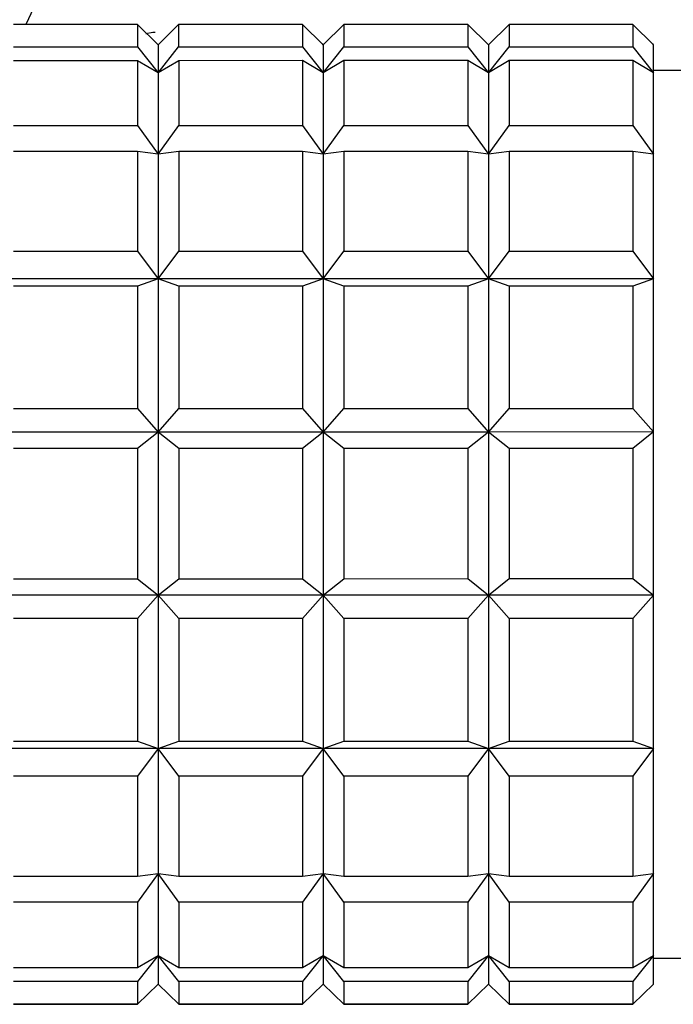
# Model space of a CAD drawing. Header units: inches. Extents: x 0.8 to 32, y -0.1 to 21.9.
# Tile 35 of 60: x 10.086 to 10.335, y 19.275 to 19.651. Entities that reach past the tile are written whole.
import ezdxf

# ---------------------------------------------------------------- set-up
doc = ezdxf.new("R2010")
doc.units = ezdxf.units.IN
doc.header["$MEASUREMENT"] = 0

msp = doc.modelspace()

# ---------------------------------------------------------------- linework, layer by layer
at = {"color": 7, "linetype": 'Continuous', "lineweight": 25}
for p, q in [((10.24036, 19.97544), (10.08814, 19.64901)), ((10.13066, 19.64902), (10.08341, 19.64901)), ((10.13853, 19.64129), (10.13066, 19.64902)), ((10.1464, 19.64902), (10.13853, 19.64129)), ((10.19365, 19.64902), (10.1464, 19.64902)), ((10.20152, 19.64129), (10.19365, 19.64902)), ((10.2094, 19.64902), (10.20152, 19.64129)), ((10.25664, 19.64902), (10.2094, 19.64902)), ((10.26452, 19.6413), (10.25664, 19.64902)), ((10.27239, 19.64902), (10.26452, 19.6413)), ((10.31963, 19.64903), (10.27239, 19.64902)), ((10.32751, 19.6413), (10.31963, 19.64903)), ((10.08341, 19.64047), (10.13066, 19.64047)), ((10.13066, 19.64047), (10.13853, 19.63059)), ((10.13853, 19.64129), (10.1382, 19.64161)), ((10.13853, 19.63059), (10.1464, 19.64048)), ((10.1464, 19.64048), (10.19365, 19.64048)), ((10.19365, 19.64048), (10.20152, 19.6306)), ((10.20152, 19.64129), (10.2012, 19.64162)), ((10.20152, 19.6306), (10.2094, 19.64048)), ((10.2094, 19.64048), (10.25664, 19.64048)), ((10.25664, 19.64048), (10.26452, 19.6306)), ((10.26452, 19.6413), (10.26419, 19.64162)), ((10.26452, 19.6306), (10.27239, 19.64048)), ((10.27239, 19.64048), (10.31963, 19.64049)), ((10.31963, 19.64049), (10.32751, 19.63061)), ((10.32751, 19.6413), (10.32718, 19.64163)), ((10.13066, 19.63522), (10.08341, 19.63522)), ((10.13853, 19.63059), (10.13066, 19.63522)), ((10.14641, 19.63522), (10.13853, 19.63059)), ((10.19365, 19.63523), (10.14641, 19.63522)), ((10.20152, 19.6306), (10.19365, 19.63523)), ((10.2094, 19.63523), (10.20152, 19.6306)), ((10.25664, 19.63523), (10.2094, 19.63523)), ((10.26452, 19.6306), (10.25664, 19.63523)), ((10.27239, 19.63523), (10.26452, 19.6306)), ((10.31963, 19.63523), (10.27239, 19.63523)), ((10.32751, 19.63061), (10.31963, 19.63523)), ((10.45349, 19.63146), (10.32751, 19.63146)), ((10.08341, 19.61045), (10.13066, 19.61045)), ((10.13066, 19.61045), (10.13853, 19.59959)), ((10.13853, 19.59959), (10.14641, 19.61045)), ((10.14641, 19.61045), (10.19365, 19.61046)), ((10.19365, 19.61046), (10.20153, 19.59959)), ((10.20153, 19.59959), (10.2094, 19.61046)), ((10.2094, 19.61046), (10.25664, 19.61046)), ((10.25664, 19.61046), (10.26452, 19.59959)), ((10.26452, 19.59959), (10.27239, 19.61046)), ((10.27239, 19.61046), (10.31963, 19.61046)), ((10.31963, 19.61046), (10.32751, 19.5996)), ((10.13066, 19.60056), (10.08342, 19.60055)), ((10.13853, 19.59959), (10.13066, 19.60056)), ((10.14641, 19.60056), (10.13853, 19.59959)), ((10.19365, 19.60056), (10.14641, 19.60056)), ((10.20153, 19.59959), (10.19365, 19.60056)), ((10.2094, 19.60056), (10.20153, 19.59959)), ((10.25664, 19.60056), (10.2094, 19.60056)), ((10.26452, 19.59959), (10.25664, 19.60056)), ((10.27239, 19.60056), (10.26452, 19.59959)), ((10.31964, 19.60057), (10.27239, 19.60056)), ((10.32751, 19.5996), (10.31964, 19.60057)), ((10.08342, 19.56254), (10.13066, 19.56254)), ((10.13066, 19.56254), (10.13854, 19.552)), ((10.13854, 19.552), (10.14641, 19.56254)), ((10.14641, 19.56254), (10.19365, 19.56255)), ((10.19365, 19.56255), (10.20153, 19.552)), ((10.20153, 19.552), (10.2094, 19.56255)), ((10.2094, 19.56255), (10.25665, 19.56255)), ((10.25665, 19.56255), (10.26452, 19.55201)), ((10.26452, 19.55201), (10.27239, 19.56255)), ((10.27239, 19.56255), (10.31964, 19.56255)), ((10.31964, 19.56255), (10.32751, 19.55201)), ((10.13854, 19.552), (10.07554, 19.552)), ((10.13854, 19.552), (10.13066, 19.54919)), ((10.14641, 19.5492), (10.13854, 19.552)), ((10.20153, 19.552), (10.13854, 19.552)), ((10.20153, 19.552), (10.19365, 19.5492)), ((10.26452, 19.55201), (10.20153, 19.552)), ((10.2094, 19.5492), (10.20153, 19.552)), ((10.26452, 19.55201), (10.25665, 19.5492)), ((10.27239, 19.5492), (10.26452, 19.55201)), ((10.32751, 19.55201), (10.26452, 19.55201)), ((10.32751, 19.55201), (10.31964, 19.54921)), ((10.13066, 19.54919), (10.08342, 19.54919)), ((10.19365, 19.5492), (10.14641, 19.5492)), ((10.25665, 19.5492), (10.2094, 19.5492)), ((10.31964, 19.54921), (10.27239, 19.5492)), ((10.08342, 19.50252), (10.13066, 19.50253)), ((10.13066, 19.50253), (10.13854, 19.49358)), ((10.13854, 19.49358), (10.14641, 19.50253)), ((10.14641, 19.50253), (10.19366, 19.50253)), ((10.19366, 19.50253), (10.20153, 19.49358)), ((10.20153, 19.49358), (10.2094, 19.50253)), ((10.2094, 19.50253), (10.25665, 19.50253)), ((10.25665, 19.50253), (10.26452, 19.49358)), ((10.26452, 19.49358), (10.2724, 19.50253)), ((10.2724, 19.50253), (10.31964, 19.50254)), ((10.31964, 19.50254), (10.32752, 19.49359)), ((10.13854, 19.49358), (10.07555, 19.49357)), ((10.13854, 19.49358), (10.13067, 19.48734)), ((10.14641, 19.48734), (10.13854, 19.49358)), ((10.20153, 19.49358), (10.13854, 19.49358)), ((10.20153, 19.49358), (10.19366, 19.48734)), ((10.20941, 19.48734), (10.20153, 19.49358)), ((10.26452, 19.49358), (10.20153, 19.49358)), ((10.26452, 19.49358), (10.25665, 19.48734)), ((10.32752, 19.49359), (10.26452, 19.49358)), ((10.2724, 19.48734), (10.26452, 19.49358)), ((10.32752, 19.49359), (10.31964, 19.48735)), ((10.32752, 19.43138), (10.32752, 19.49359)), ((10.13067, 19.48734), (10.08342, 19.48733)), ((10.19366, 19.48734), (10.14641, 19.48734)), ((10.25665, 19.48734), (10.20941, 19.48734)), ((10.31964, 19.48735), (10.2724, 19.48734)), ((10.08342, 19.43764), (10.13067, 19.43764)), ((10.13067, 19.43764), (10.13854, 19.43137)), ((10.13854, 19.43137), (10.14642, 19.43764)), ((10.14642, 19.43764), (10.19366, 19.43764)), ((10.19366, 19.43764), (10.20154, 19.43137)), ((10.20154, 19.43137), (10.20941, 19.43764)), ((10.20941, 19.43764), (10.25665, 19.43765)), ((10.25665, 19.43765), (10.26453, 19.43137)), ((10.26453, 19.43137), (10.2724, 19.43765)), ((10.2724, 19.43765), (10.31964, 19.43765)), ((10.31964, 19.43765), (10.32752, 19.43138)), ((10.13854, 19.43137), (10.07555, 19.43136)), ((10.13854, 19.43137), (10.13067, 19.42244)), ((10.14642, 19.42244), (10.13854, 19.43137)), ((10.20154, 19.43137), (10.13854, 19.43137)), ((10.20154, 19.43137), (10.19366, 19.42244)), ((10.20941, 19.42244), (10.20154, 19.43137)), ((10.26453, 19.43137), (10.20154, 19.43137)), ((10.26453, 19.43137), (10.25665, 19.42245)), ((10.32752, 19.43138), (10.26453, 19.43137)), ((10.2724, 19.42245), (10.26453, 19.43137)), ((10.32752, 19.43138), (10.31965, 19.42245)), ((10.13067, 19.42244), (10.08343, 19.42244)), ((10.19366, 19.42244), (10.14642, 19.42244)), ((10.25665, 19.42245), (10.20941, 19.42244)), ((10.31965, 19.42245), (10.2724, 19.42245)), ((10.08343, 19.37571), (10.13067, 19.37571)), ((10.13067, 19.37571), (10.13855, 19.37287)), ((10.13855, 19.37287), (10.14642, 19.37571)), ((10.14642, 19.37571), (10.19366, 19.37571)), ((10.19366, 19.37571), (10.20154, 19.37287)), ((10.20154, 19.37287), (10.20941, 19.37571)), ((10.20941, 19.37571), (10.25666, 19.37572)), ((10.25666, 19.37572), (10.26453, 19.37287)), ((10.26453, 19.37287), (10.2724, 19.37572)), ((10.2724, 19.37572), (10.31965, 19.37572)), ((10.31965, 19.37572), (10.32752, 19.37288)), ((10.13855, 19.37287), (10.07555, 19.37286)), ((10.13855, 19.37287), (10.13067, 19.36233)), ((10.14642, 19.36233), (10.13855, 19.37287)), ((10.20154, 19.37287), (10.13855, 19.37287)), ((10.20154, 19.37287), (10.19367, 19.36234)), ((10.20941, 19.36234), (10.20154, 19.37287)), ((10.26453, 19.37287), (10.20154, 19.37287)), ((10.26453, 19.37287), (10.25666, 19.36234)), ((10.32752, 19.37288), (10.26453, 19.37287)), ((10.27241, 19.36234), (10.26453, 19.37287)), ((10.32752, 19.37288), (10.31965, 19.36234)), ((10.13067, 19.36233), (10.08343, 19.36233)), ((10.19367, 19.36234), (10.14642, 19.36233)), ((10.25666, 19.36234), (10.20941, 19.36234)), ((10.31965, 19.36234), (10.27241, 19.36234)), ((10.08343, 19.3242), (10.13068, 19.32421)), ((10.13068, 19.32421), (10.13855, 19.32514)), ((10.13855, 19.32514), (10.13068, 19.31427)), ((10.13855, 19.32514), (10.14642, 19.32421)), ((10.14642, 19.31427), (10.13855, 19.32514)), ((10.14642, 19.32421), (10.19367, 19.32421)), ((10.19367, 19.32421), (10.20154, 19.32514)), ((10.20154, 19.32514), (10.19367, 19.31427)), ((10.20154, 19.32514), (10.20942, 19.32421)), ((10.20942, 19.31427), (10.20154, 19.32514)), ((10.20942, 19.32421), (10.25666, 19.32421)), ((10.25666, 19.32421), (10.26453, 19.32514)), ((10.26453, 19.32514), (10.25666, 19.31427)), ((10.26453, 19.32514), (10.27241, 19.32421)), ((10.27241, 19.31427), (10.26453, 19.32514)), ((10.27241, 19.32421), (10.31965, 19.32422)), ((10.31965, 19.32422), (10.32753, 19.32515)), ((10.32753, 19.32515), (10.31965, 19.31428)), ((10.13068, 19.31427), (10.08343, 19.31426)), ((10.19367, 19.31427), (10.14642, 19.31427)), ((10.25666, 19.31427), (10.20942, 19.31427)), ((10.31965, 19.31428), (10.27241, 19.31427)), ((10.13068, 19.28934), (10.13855, 19.29393)), ((10.13855, 19.29393), (10.13068, 19.28404)), ((10.13855, 19.29393), (10.14643, 19.28934)), ((10.14643, 19.28404), (10.13855, 19.29393)), ((10.19367, 19.28934), (10.20154, 19.29394)), ((10.20154, 19.29394), (10.19367, 19.28404)), ((10.20154, 19.29394), (10.20942, 19.28934)), ((10.20942, 19.28404), (10.20154, 19.29394)), ((10.25666, 19.28935), (10.26454, 19.29394)), ((10.26454, 19.29394), (10.25666, 19.28404)), ((10.26454, 19.29394), (10.27241, 19.28935)), ((10.27241, 19.28405), (10.26454, 19.29394)), ((10.31965, 19.28935), (10.32753, 19.29394)), ((10.32753, 19.29394), (10.31965, 19.28405)), ((10.32753, 19.29287), (10.45351, 19.29288)), ((10.08343, 19.28934), (10.13068, 19.28934)), ((10.14643, 19.28934), (10.19367, 19.28934)), ((10.20942, 19.28934), (10.25666, 19.28935)), ((10.27241, 19.28935), (10.31965, 19.28935)), ((10.13068, 19.28404), (10.08343, 19.28403)), ((10.13068, 19.27532), (10.13855, 19.28302)), ((10.13855, 19.28302), (10.13068, 19.27529)), ((10.13855, 19.28302), (10.13888, 19.28269)), ((10.13855, 19.28302), (10.14643, 19.27532)), ((10.14643, 19.27529), (10.13855, 19.28302)), ((10.19367, 19.28404), (10.14643, 19.28404)), ((10.19367, 19.27532), (10.20154, 19.28302)), ((10.20154, 19.28302), (10.19367, 19.2753)), ((10.20154, 19.28302), (10.20187, 19.2827)), ((10.20154, 19.28302), (10.20942, 19.27532)), ((10.20942, 19.2753), (10.20154, 19.28302)), ((10.25666, 19.28404), (10.20942, 19.28404)), ((10.25666, 19.27533), (10.26454, 19.28303)), ((10.26454, 19.28303), (10.25666, 19.2753)), ((10.26454, 19.28303), (10.26486, 19.2827)), ((10.26454, 19.28303), (10.27241, 19.27533)), ((10.27241, 19.2753), (10.26454, 19.28303)), ((10.31965, 19.28405), (10.27241, 19.28405)), ((10.31965, 19.27533), (10.32753, 19.28303)), ((10.32753, 19.28303), (10.31965, 19.2753)), ((10.08343, 19.27532), (10.13068, 19.27532)), ((10.13068, 19.27529), (10.08343, 19.27529)), ((10.14643, 19.27532), (10.19367, 19.27532)), ((10.19367, 19.2753), (10.14643, 19.27529)), ((10.20942, 19.27532), (10.25666, 19.27533)), ((10.25666, 19.2753), (10.20942, 19.2753)), ((10.27241, 19.27533), (10.31965, 19.27533)), ((10.31965, 19.2753), (10.27241, 19.2753))]:
    msp.add_line(p, q, dxfattribs=at)
at = {"color": 7, "linetype": 'Continuous', "lineweight": 25, "flags": 128}
for points in [[(10.13066, 19.64902), (10.13066, 19.64867), (10.13066, 19.64811), (10.13066, 19.64735), (10.13066, 19.64638), (10.13066, 19.64521), (10.13066, 19.64383), (10.13066, 19.64225), (10.13066, 19.64047)], [(10.13384, 19.64563), (10.13659, 19.64604), (10.13742, 19.64615)], [(10.1464, 19.64902), (10.1464, 19.64867), (10.1464, 19.64811), (10.1464, 19.64735), (10.1464, 19.64638), (10.1464, 19.64521), (10.1464, 19.64383), (10.1464, 19.64225), (10.1464, 19.64048)], [(10.19365, 19.64902), (10.19365, 19.64867), (10.19365, 19.64811), (10.19365, 19.64735), (10.19365, 19.64638), (10.19365, 19.64521), (10.19365, 19.64383), (10.19365, 19.64226), (10.19365, 19.64048)], [(10.2094, 19.64902), (10.2094, 19.64867), (10.2094, 19.64811), (10.2094, 19.64735), (10.2094, 19.64638), (10.2094, 19.64521), (10.2094, 19.64383), (10.2094, 19.64226), (10.2094, 19.64048)], [(10.25664, 19.64902), (10.25664, 19.64867), (10.25664, 19.64812), (10.25664, 19.64735), (10.25664, 19.64639), (10.25664, 19.64521), (10.25664, 19.64384), (10.25664, 19.64226), (10.25664, 19.64048)], [(10.27239, 19.64902), (10.27239, 19.64867), (10.27239, 19.64812), (10.27239, 19.64736), (10.27239, 19.64639), (10.27239, 19.64521), (10.27239, 19.64384), (10.27239, 19.64226), (10.27239, 19.64048)], [(10.31963, 19.64903), (10.31963, 19.64868), (10.31963, 19.64812), (10.31963, 19.64736), (10.31963, 19.64639), (10.31963, 19.64522), (10.31963, 19.64384), (10.31963, 19.64226), (10.31963, 19.64049)], [(10.13853, 19.64129), (10.13853, 19.64113), (10.13853, 19.64063), (10.13853, 19.6398), (10.13853, 19.63862), (10.13853, 19.63711), (10.13853, 19.63527), (10.13853, 19.63309), (10.13853, 19.63059)], [(10.20152, 19.64129), (10.20152, 19.64113), (10.20152, 19.64064), (10.20152, 19.6398), (10.20152, 19.63863), (10.20152, 19.63711), (10.20152, 19.63527), (10.20152, 19.6331), (10.20152, 19.6306)], [(10.26452, 19.6413), (10.26452, 19.64114), (10.26452, 19.64064), (10.26452, 19.6398), (10.26452, 19.63863), (10.26452, 19.63712), (10.26452, 19.63527), (10.26452, 19.6331), (10.26452, 19.6306)], [(10.32751, 19.63061), (10.32751, 19.6331), (10.32751, 19.63528), (10.32751, 19.63712), (10.32751, 19.63863), (10.32751, 19.63981), (10.32751, 19.64065), (10.32751, 19.64114), (10.32751, 19.6413)], [(10.13066, 19.63522), (10.13066, 19.63277), (10.13066, 19.63012), (10.13066, 19.62729), (10.13066, 19.62428), (10.13066, 19.62108), (10.13066, 19.61771), (10.13066, 19.61416), (10.13066, 19.61045)], [(10.14641, 19.63522), (10.14641, 19.63277), (10.14641, 19.63012), (10.14641, 19.62729), (10.14641, 19.62428), (10.14641, 19.62108), (10.14641, 19.61771), (10.14641, 19.61417), (10.14641, 19.61045)], [(10.19365, 19.63523), (10.19365, 19.63277), (10.19365, 19.63013), (10.19365, 19.62729), (10.19365, 19.62428), (10.19365, 19.62108), (10.19365, 19.61771), (10.19365, 19.61417), (10.19365, 19.61046)], [(10.2094, 19.63523), (10.2094, 19.63277), (10.2094, 19.63013), (10.2094, 19.62729), (10.2094, 19.62428), (10.2094, 19.62108), (10.2094, 19.61771), (10.2094, 19.61417), (10.2094, 19.61046)], [(10.25664, 19.63523), (10.25664, 19.63277), (10.25664, 19.63013), (10.25664, 19.6273), (10.25664, 19.62428), (10.25664, 19.62109), (10.25664, 19.61772), (10.25664, 19.61417), (10.25664, 19.61046)], [(10.27239, 19.63523), (10.27239, 19.63278), (10.27239, 19.63013), (10.27239, 19.6273), (10.27239, 19.62428), (10.27239, 19.62109), (10.27239, 19.61772), (10.27239, 19.61417), (10.27239, 19.61046)], [(10.31963, 19.63523), (10.31963, 19.63278), (10.31963, 19.63013), (10.31963, 19.6273), (10.31963, 19.62429), (10.31963, 19.62109), (10.31963, 19.61772), (10.31963, 19.61418), (10.31963, 19.61046)], [(10.13853, 19.63059), (10.13853, 19.62778), (10.13853, 19.62464), (10.13853, 19.6212), (10.13853, 19.61745), (10.13853, 19.61341), (10.13853, 19.60908), (10.13853, 19.60447), (10.13853, 19.59959)], [(10.20152, 19.6306), (10.20152, 19.62778), (10.20152, 19.62464), (10.20152, 19.6212), (10.20152, 19.61745), (10.20152, 19.61341), (10.20152, 19.60908), (10.20152, 19.60447), (10.20153, 19.59959)], [(10.26452, 19.6306), (10.26452, 19.62778), (10.26452, 19.62465), (10.26452, 19.6212), (10.26452, 19.61746), (10.26452, 19.61341), (10.26452, 19.60908), (10.26452, 19.60447), (10.26452, 19.59959)], [(10.32751, 19.5996), (10.32751, 19.60448), (10.32751, 19.60909), (10.32751, 19.61342), (10.32751, 19.61746), (10.32751, 19.62121), (10.32751, 19.62465), (10.32751, 19.62779), (10.32751, 19.63061)], [(10.13066, 19.60056), (10.13066, 19.59629), (10.13066, 19.59187), (10.13066, 19.58732), (10.13066, 19.58262), (10.13066, 19.57779), (10.13066, 19.57283), (10.13066, 19.56774), (10.13066, 19.56254)], [(10.14641, 19.60056), (10.14641, 19.59629), (10.14641, 19.59188), (10.14641, 19.58732), (10.14641, 19.58262), (10.14641, 19.57779), (10.14641, 19.57283), (10.14641, 19.56774), (10.14641, 19.56254)], [(10.19365, 19.60056), (10.19365, 19.59629), (10.19365, 19.59188), (10.19365, 19.58732), (10.19365, 19.58262), (10.19365, 19.57779), (10.19365, 19.57283), (10.19365, 19.56775), (10.19365, 19.56255)], [(10.2094, 19.60056), (10.2094, 19.59629), (10.2094, 19.59188), (10.2094, 19.58732), (10.2094, 19.58262), (10.2094, 19.57779), (10.2094, 19.57283), (10.2094, 19.56775), (10.2094, 19.56255)], [(10.25664, 19.60056), (10.25664, 19.5963), (10.25664, 19.59188), (10.25664, 19.58732), (10.25664, 19.58262), (10.25664, 19.57779), (10.25665, 19.57283), (10.25665, 19.56775), (10.25665, 19.56255)], [(10.27239, 19.60056), (10.27239, 19.5963), (10.27239, 19.59188), (10.27239, 19.58732), (10.27239, 19.58263), (10.27239, 19.57779), (10.27239, 19.57283), (10.27239, 19.56775), (10.27239, 19.56255)], [(10.31964, 19.60057), (10.31964, 19.5963), (10.31964, 19.59189), (10.31964, 19.58733), (10.31964, 19.58263), (10.31964, 19.5778), (10.31964, 19.57284), (10.31964, 19.56775), (10.31964, 19.56255)], [(10.13853, 19.59959), (10.13853, 19.59444), (10.13853, 19.58905), (10.13853, 19.58341), (10.13853, 19.57755), (10.13853, 19.57146), (10.13854, 19.56516), (10.13854, 19.55867), (10.13854, 19.552)], [(10.20153, 19.59959), (10.20153, 19.59445), (10.20153, 19.58905), (10.20153, 19.58342), (10.20153, 19.57755), (10.20153, 19.57146), (10.20153, 19.56517), (10.20153, 19.55868), (10.20153, 19.552)], [(10.26452, 19.59959), (10.26452, 19.59445), (10.26452, 19.58906), (10.26452, 19.58342), (10.26452, 19.57755), (10.26452, 19.57147), (10.26452, 19.56517), (10.26452, 19.55868), (10.26452, 19.55201)], [(10.32751, 19.55201), (10.32751, 19.55869), (10.32751, 19.56518), (10.32751, 19.57147), (10.32751, 19.57756), (10.32751, 19.58342), (10.32751, 19.58906), (10.32751, 19.59445), (10.32751, 19.5996)], [(10.13854, 19.552), (10.13854, 19.54515), (10.13854, 19.53815), (10.13854, 19.531), (10.13854, 19.52372), (10.13854, 19.51633), (10.13854, 19.50883), (10.13854, 19.50124), (10.13854, 19.49358)], [(10.20153, 19.552), (10.20153, 19.54516), (10.20153, 19.53815), (10.20153, 19.53101), (10.20153, 19.52373), (10.20153, 19.51633), (10.20153, 19.50883), (10.20153, 19.50124), (10.20153, 19.49358)], [(10.26452, 19.55201), (10.26452, 19.54516), (10.26452, 19.53816), (10.26452, 19.53101), (10.26452, 19.52373), (10.26452, 19.51634), (10.26452, 19.50884), (10.26452, 19.50125), (10.26452, 19.49358)], [(10.32752, 19.49359), (10.32752, 19.50125), (10.32751, 19.50884), (10.32751, 19.51634), (10.32751, 19.52374), (10.32751, 19.53101), (10.32751, 19.53816), (10.32751, 19.54517), (10.32751, 19.55201)], [(10.13066, 19.54919), (10.13066, 19.54363), (10.13066, 19.53798), (10.13066, 19.53224), (10.13066, 19.52643), (10.13066, 19.52054), (10.13066, 19.51459), (10.13066, 19.50859), (10.13066, 19.50253)], [(10.14641, 19.5492), (10.14641, 19.54363), (10.14641, 19.53798), (10.14641, 19.53225), (10.14641, 19.52643), (10.14641, 19.52055), (10.14641, 19.5146), (10.14641, 19.50859), (10.14641, 19.50253)], [(10.19365, 19.5492), (10.19365, 19.54364), (10.19365, 19.53798), (10.19366, 19.53225), (10.19366, 19.52643), (10.19366, 19.52055), (10.19366, 19.5146), (10.19366, 19.50859), (10.19366, 19.50253)], [(10.2094, 19.5492), (10.2094, 19.54364), (10.2094, 19.53799), (10.2094, 19.53225), (10.2094, 19.52643), (10.2094, 19.52055), (10.2094, 19.5146), (10.2094, 19.50859), (10.2094, 19.50253)], [(10.25665, 19.5492), (10.25665, 19.54364), (10.25665, 19.53799), (10.25665, 19.53225), (10.25665, 19.52644), (10.25665, 19.52055), (10.25665, 19.5146), (10.25665, 19.50859), (10.25665, 19.50253)], [(10.27239, 19.5492), (10.27239, 19.54364), (10.2724, 19.53799), (10.2724, 19.53225), (10.2724, 19.52644), (10.2724, 19.52055), (10.2724, 19.5146), (10.2724, 19.50859), (10.2724, 19.50253)], [(10.31964, 19.54921), (10.31964, 19.54364), (10.31964, 19.53799), (10.31964, 19.53226), (10.31964, 19.52644), (10.31964, 19.52056), (10.31964, 19.51461), (10.31964, 19.5086), (10.31964, 19.50254)], [(10.13854, 19.49358), (10.13854, 19.48586), (10.13854, 19.47809), (10.13854, 19.47029), (10.13854, 19.46248), (10.13854, 19.45466), (10.13854, 19.44686), (10.13854, 19.43909), (10.13854, 19.43137)], [(10.20153, 19.49358), (10.20153, 19.48586), (10.20153, 19.47809), (10.20153, 19.47029), (10.20153, 19.46248), (10.20153, 19.45467), (10.20153, 19.44687), (10.20153, 19.4391), (10.20154, 19.43137)], [(10.26452, 19.49358), (10.26452, 19.48586), (10.26452, 19.47809), (10.26452, 19.4703), (10.26453, 19.46248), (10.26453, 19.45467), (10.26453, 19.44687), (10.26453, 19.4391), (10.26453, 19.43137)], [(10.13067, 19.48734), (10.13067, 19.48115), (10.13067, 19.47494), (10.13067, 19.46872), (10.13067, 19.46249), (10.13067, 19.45626), (10.13067, 19.45004), (10.13067, 19.44383), (10.13067, 19.43764)], [(10.14641, 19.48734), (10.14641, 19.48115), (10.14641, 19.47494), (10.14641, 19.46872), (10.14641, 19.46249), (10.14642, 19.45626), (10.14642, 19.45004), (10.14642, 19.44383), (10.14642, 19.43764)], [(10.19366, 19.48734), (10.19366, 19.48115), (10.19366, 19.47494), (10.19366, 19.46872), (10.19366, 19.46249), (10.19366, 19.45626), (10.19366, 19.45004), (10.19366, 19.44383), (10.19366, 19.43764)], [(10.20941, 19.48734), (10.20941, 19.48115), (10.20941, 19.47495), (10.20941, 19.46872), (10.20941, 19.46249), (10.20941, 19.45627), (10.20941, 19.45004), (10.20941, 19.44383), (10.20941, 19.43764)], [(10.25665, 19.48734), (10.25665, 19.48116), (10.25665, 19.47495), (10.25665, 19.46873), (10.25665, 19.4625), (10.25665, 19.45627), (10.25665, 19.45004), (10.25665, 19.44384), (10.25665, 19.43765)], [(10.2724, 19.48734), (10.2724, 19.48116), (10.2724, 19.47495), (10.2724, 19.46873), (10.2724, 19.4625), (10.2724, 19.45627), (10.2724, 19.45005), (10.2724, 19.44384), (10.2724, 19.43765)], [(10.31964, 19.48735), (10.31964, 19.48116), (10.31964, 19.47495), (10.31964, 19.46873), (10.31964, 19.4625), (10.31964, 19.45627), (10.31964, 19.45005), (10.31964, 19.44384), (10.31964, 19.43765)], [(10.13854, 19.43137), (10.13854, 19.4237), (10.13854, 19.4161), (10.13854, 19.40859), (10.13854, 19.40119), (10.13854, 19.3939), (10.13855, 19.38674), (10.13855, 19.37973), (10.13855, 19.37287)], [(10.20154, 19.43137), (10.20154, 19.4237), (10.20154, 19.41611), (10.20154, 19.4086), (10.20154, 19.40119), (10.20154, 19.3939), (10.20154, 19.38674), (10.20154, 19.37973), (10.20154, 19.37287)], [(10.26453, 19.43137), (10.26453, 19.4237), (10.26453, 19.41611), (10.26453, 19.4086), (10.26453, 19.4012), (10.26453, 19.39391), (10.26453, 19.38675), (10.26453, 19.37973), (10.26453, 19.37287)], [(10.32752, 19.37288), (10.32752, 19.37974), (10.32752, 19.38675), (10.32752, 19.39391), (10.32752, 19.4012), (10.32752, 19.40861), (10.32752, 19.41611), (10.32752, 19.42371), (10.32752, 19.43138)], [(10.13067, 19.42244), (10.13067, 19.41637), (10.13067, 19.41036), (10.13067, 19.4044), (10.13067, 19.39851), (10.13067, 19.39269), (10.13067, 19.38694), (10.13067, 19.38128), (10.13067, 19.37571)], [(10.14642, 19.42244), (10.14642, 19.41637), (10.14642, 19.41036), (10.14642, 19.4044), (10.14642, 19.39851), (10.14642, 19.39269), (10.14642, 19.38694), (10.14642, 19.38128), (10.14642, 19.37571)], [(10.19366, 19.42244), (10.19366, 19.41638), (10.19366, 19.41036), (10.19366, 19.40441), (10.19366, 19.39851), (10.19366, 19.39269), (10.19366, 19.38695), (10.19366, 19.38128), (10.19366, 19.37571)], [(10.20941, 19.42244), (10.20941, 19.41638), (10.20941, 19.41036), (10.20941, 19.40441), (10.20941, 19.39851), (10.20941, 19.39269), (10.20941, 19.38695), (10.20941, 19.38129), (10.20941, 19.37571)], [(10.25665, 19.42245), (10.25665, 19.41638), (10.25665, 19.41037), (10.25665, 19.40441), (10.25666, 19.39852), (10.25666, 19.39269), (10.25666, 19.38695), (10.25666, 19.38129), (10.25666, 19.37572)], [(10.2724, 19.42245), (10.2724, 19.41638), (10.2724, 19.41037), (10.2724, 19.40441), (10.2724, 19.39852), (10.2724, 19.3927), (10.2724, 19.38695), (10.2724, 19.38129), (10.2724, 19.37572)], [(10.31965, 19.42245), (10.31965, 19.41638), (10.31965, 19.41037), (10.31965, 19.40441), (10.31965, 19.39852), (10.31965, 19.3927), (10.31965, 19.38695), (10.31965, 19.38129), (10.31965, 19.37572)], [(10.13855, 19.37287), (10.13855, 19.36618), (10.13855, 19.35967), (10.13855, 19.35336), (10.13855, 19.34726), (10.13855, 19.34137), (10.13855, 19.33572), (10.13855, 19.3303), (10.13855, 19.32514)], [(10.20154, 19.37287), (10.20154, 19.36618), (10.20154, 19.35967), (10.20154, 19.35336), (10.20154, 19.34726), (10.20154, 19.34137), (10.20154, 19.33572), (10.20154, 19.3303), (10.20154, 19.32514)], [(10.26453, 19.37287), (10.26453, 19.36618), (10.26453, 19.35968), (10.26453, 19.35337), (10.26453, 19.34726), (10.26453, 19.34138), (10.26453, 19.33572), (10.26453, 19.33031), (10.26453, 19.32514)], [(10.32753, 19.32515), (10.32753, 19.33031), (10.32752, 19.33573), (10.32752, 19.34138), (10.32752, 19.34727), (10.32752, 19.35337), (10.32752, 19.35968), (10.32752, 19.36619), (10.32752, 19.37288)], [(10.13067, 19.36233), (10.13067, 19.35712), (10.13067, 19.35202), (10.13067, 19.34705), (10.13067, 19.34221), (10.13067, 19.33749), (10.13067, 19.33292), (10.13067, 19.32849), (10.13068, 19.32421)], [(10.14642, 19.36233), (10.14642, 19.35712), (10.14642, 19.35203), (10.14642, 19.34705), (10.14642, 19.34221), (10.14642, 19.33749), (10.14642, 19.33292), (10.14642, 19.32849), (10.14642, 19.32421)], [(10.19367, 19.36234), (10.19367, 19.35712), (10.19367, 19.35203), (10.19367, 19.34705), (10.19367, 19.34221), (10.19367, 19.3375), (10.19367, 19.33292), (10.19367, 19.32849), (10.19367, 19.32421)], [(10.20941, 19.36234), (10.20941, 19.35712), (10.20941, 19.35203), (10.20941, 19.34706), (10.20941, 19.34221), (10.20941, 19.3375), (10.20941, 19.33292), (10.20942, 19.32849), (10.20942, 19.32421)], [(10.25666, 19.36234), (10.25666, 19.35713), (10.25666, 19.35203), (10.25666, 19.34706), (10.25666, 19.34221), (10.25666, 19.3375), (10.25666, 19.33293), (10.25666, 19.32849), (10.25666, 19.32421)], [(10.27241, 19.36234), (10.27241, 19.35713), (10.27241, 19.35203), (10.27241, 19.34706), (10.27241, 19.34221), (10.27241, 19.3375), (10.27241, 19.33293), (10.27241, 19.3285), (10.27241, 19.32421)], [(10.31965, 19.36234), (10.31965, 19.35713), (10.31965, 19.35204), (10.31965, 19.34706), (10.31965, 19.34222), (10.31965, 19.3375), (10.31965, 19.33293), (10.31965, 19.3285), (10.31965, 19.32422)], [(10.13855, 19.32514), (10.13855, 19.32023), (10.13855, 19.3156), (10.13855, 19.31125), (10.13855, 19.30718), (10.13855, 19.30341), (10.13855, 19.29994), (10.13855, 19.29678), (10.13855, 19.29393)], [(10.20154, 19.32514), (10.20154, 19.32024), (10.20154, 19.3156), (10.20154, 19.31125), (10.20154, 19.30718), (10.20154, 19.30341), (10.20154, 19.29994), (10.20154, 19.29678), (10.20154, 19.29394)], [(10.26453, 19.32514), (10.26453, 19.32024), (10.26453, 19.31561), (10.26453, 19.31125), (10.26453, 19.30719), (10.26453, 19.30342), (10.26453, 19.29995), (10.26453, 19.29679), (10.26454, 19.29394)], [(10.32753, 19.29394), (10.32753, 19.29679), (10.32753, 19.29995), (10.32753, 19.30342), (10.32753, 19.30719), (10.32753, 19.31126), (10.32753, 19.31561), (10.32753, 19.32025), (10.32753, 19.32515)], [(10.13068, 19.31427), (10.13068, 19.31054), (10.13068, 19.30697), (10.13068, 19.30358), (10.13068, 19.30037), (10.13068, 19.29733), (10.13068, 19.29448), (10.13068, 19.29182), (10.13068, 19.28934)], [(10.14642, 19.31427), (10.14642, 19.31054), (10.14642, 19.30697), (10.14642, 19.30358), (10.14642, 19.30037), (10.14642, 19.29733), (10.14642, 19.29448), (10.14642, 19.29182), (10.14643, 19.28934)], [(10.19367, 19.31427), (10.19367, 19.31054), (10.19367, 19.30698), (10.19367, 19.30359), (10.19367, 19.30037), (10.19367, 19.29734), (10.19367, 19.29449), (10.19367, 19.29182), (10.19367, 19.28934)], [(10.20942, 19.31427), (10.20942, 19.31054), (10.20942, 19.30698), (10.20942, 19.30359), (10.20942, 19.30037), (10.20942, 19.29734), (10.20942, 19.29449), (10.20942, 19.29182), (10.20942, 19.28934)], [(10.25666, 19.31427), (10.25666, 19.31054), (10.25666, 19.30698), (10.25666, 19.30359), (10.25666, 19.30038), (10.25666, 19.29734), (10.25666, 19.29449), (10.25666, 19.29182), (10.25666, 19.28935)], [(10.27241, 19.31427), (10.27241, 19.31054), (10.27241, 19.30698), (10.27241, 19.30359), (10.27241, 19.30038), (10.27241, 19.29734), (10.27241, 19.29449), (10.27241, 19.29182), (10.27241, 19.28935)], [(10.31965, 19.31428), (10.31965, 19.31055), (10.31965, 19.30698), (10.31965, 19.30359), (10.31965, 19.30038), (10.31965, 19.29734), (10.31965, 19.29449), (10.31965, 19.29183), (10.31965, 19.28935)], [(10.13855, 19.29393), (10.13855, 19.29141), (10.13855, 19.28921), (10.13855, 19.28734), (10.13855, 19.2858), (10.13855, 19.2846), (10.13855, 19.28373), (10.13855, 19.28321), (10.13855, 19.28302)], [(10.20154, 19.29394), (10.20154, 19.29141), (10.20154, 19.28921), (10.20154, 19.28734), (10.20154, 19.2858), (10.20154, 19.2846), (10.20154, 19.28373), (10.20154, 19.28321), (10.20154, 19.28302)], [(10.26454, 19.29394), (10.26454, 19.29142), (10.26454, 19.28922), (10.26454, 19.28734), (10.26454, 19.28581), (10.26454, 19.2846), (10.26454, 19.28374), (10.26454, 19.28321), (10.26454, 19.28303)], [(10.32753, 19.28303), (10.32753, 19.28322), (10.32753, 19.28374), (10.32753, 19.28461), (10.32753, 19.28581), (10.32753, 19.28735), (10.32753, 19.28922), (10.32753, 19.29142), (10.32753, 19.29394)], [(10.13068, 19.28404), (10.13068, 19.28224), (10.13068, 19.28064), (10.13068, 19.27924), (10.13068, 19.27805), (10.13068, 19.27706), (10.13068, 19.27627), (10.13068, 19.27569), (10.13068, 19.27532)], [(10.14643, 19.28404), (10.14643, 19.28224), (10.14643, 19.28064), (10.14643, 19.27924), (10.14643, 19.27805), (10.14643, 19.27706), (10.14643, 19.27627), (10.14643, 19.27569), (10.14643, 19.27532)], [(10.19367, 19.28404), (10.19367, 19.28224), (10.19367, 19.28064), (10.19367, 19.27924), (10.19367, 19.27805), (10.19367, 19.27706), (10.19367, 19.27627), (10.19367, 19.27569), (10.19367, 19.27532)], [(10.20942, 19.28404), (10.20942, 19.28224), (10.20942, 19.28064), (10.20942, 19.27925), (10.20942, 19.27805), (10.20942, 19.27706), (10.20942, 19.27627), (10.20942, 19.2757), (10.20942, 19.27532)], [(10.25666, 19.28404), (10.25666, 19.28225), (10.25666, 19.28065), (10.25666, 19.27925), (10.25666, 19.27805), (10.25666, 19.27706), (10.25666, 19.27628), (10.25666, 19.2757), (10.25666, 19.27533)], [(10.27241, 19.28405), (10.27241, 19.28225), (10.27241, 19.28065), (10.27241, 19.27925), (10.27241, 19.27805), (10.27241, 19.27706), (10.27241, 19.27628), (10.27241, 19.2757), (10.27241, 19.27533)], [(10.31965, 19.28405), (10.31965, 19.28225), (10.31965, 19.28065), (10.31965, 19.27925), (10.31965, 19.27806), (10.31965, 19.27707), (10.31965, 19.27628), (10.31965, 19.2757), (10.31965, 19.27533)]]:
    msp.add_lwpolyline(points, dxfattribs=at)

doc.saveas('drawing.dxf')
